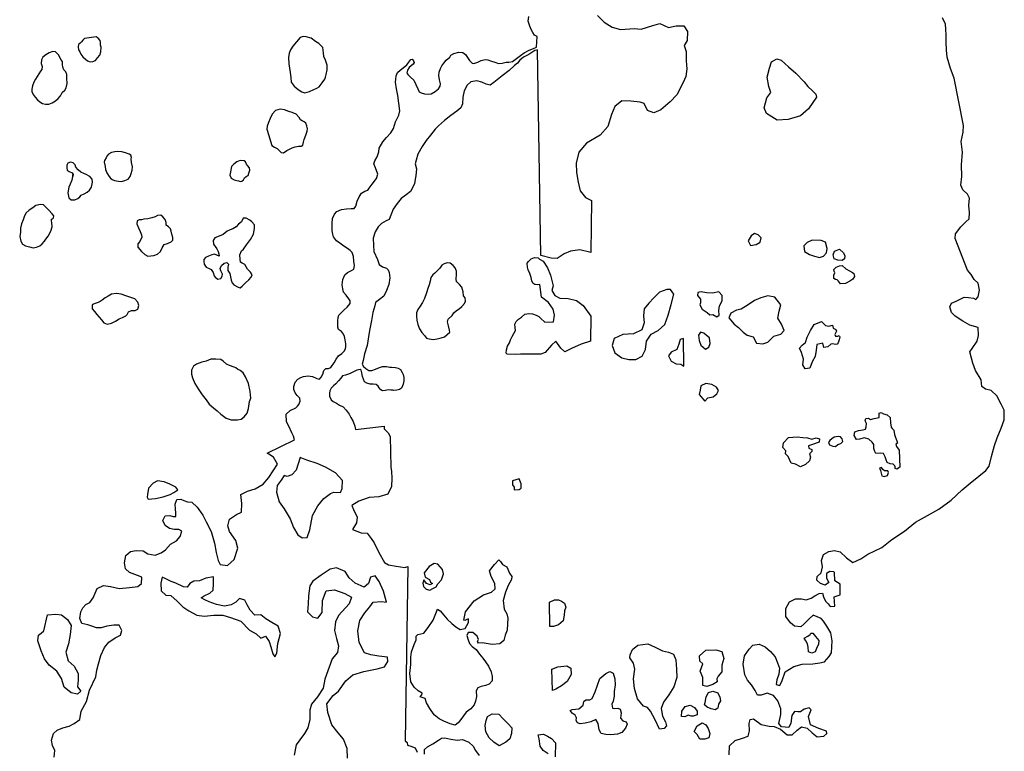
# Model space of a CAD drawing. Extents: x 167040 to 315899, y 721307 to 809380.
# Tile 13 of 20: x 253128 to 271398, y 764331 to 777904. Entities that reach past the tile are written whole.
import ezdxf

# ---------------------------------------------------------------- set-up
doc = ezdxf.new("R2010")
doc.units = 0
doc.layers.add('-RPA', color=1, linetype='CONTINUOUS')
doc.layers.add('RPA', color=3, linetype='CONTINUOUS')

msp = doc.modelspace()

# ---------------------------------------------------------------- linework, layer by layer
at = {"layer": '-RPA', "color": 0}
for points in [[(259081, 769135), (259109, 769204), (259119, 769354), (258986, 769499), (258802, 769603), (258645, 769668), (258455, 769733), (258333, 769783), (258293, 769662), (258256, 769544), (258179, 769458), (258092, 769428), (258033, 769449), (257982, 769364), (257903, 769265), (257892, 769137), (257944, 768959), (258034, 768827), (258148, 768647), (258209, 768485), (258287, 768346), (258372, 768289), (258463, 768297), (258510, 768442), (258564, 768706), (258662, 768887), (258773, 769023), (258895, 769113), (258957, 769137)], [(257307, 767133), (257206, 767167), (257136, 767096), (257054, 767051), (256929, 767027), (256780, 767055), (256643, 767103), (256565, 767143), (256497, 767180), (256553, 767215), (256655, 767263), (256715, 767321), (256723, 767441), (256724, 767569), (256580, 767541), (256462, 767494), (256357, 767489), (256288, 767447), (256235, 767376), (256166, 767380), (256024, 767451), (255939, 767481), (255842, 767532), (255773, 767559), (255746, 767448), (255754, 767311), (255838, 767231), (255935, 767220), (256052, 767114), (256155, 767011), (256268, 766938), (256414, 766857), (256551, 766839), (256731, 766860), (256898, 766857), (257041, 766813), (257229, 766745), (257391, 766579), (257514, 766509), (257604, 766433), (257686, 766467), (257760, 766368), (257788, 766270), (257822, 766142), (257861, 766083), (257901, 766154), (257916, 766330), (257965, 766519), (257921, 766654), (257807, 766721), (257694, 766791), (257604, 766864), (257492, 766856), (257402, 766952), (257351, 767050)]]:
    msp.add_lwpolyline(points, close=True, dxfattribs=at)
msp.add_lwpolyline([(259211, 764204), (259206, 764383), (259138, 764554), (259038, 764676), (258922, 764824), (258846, 765051), (258827, 765213), (258945, 765365), (259044, 765445), (259181, 765640), (259312, 765753), (259513, 765812), (259760, 765861), (259896, 765900), (259960, 765995), (259952, 766076), (259792, 766096), (259641, 766120), (259527, 766157), (259429, 766351), (259402, 766565), (259438, 766758), (259530, 766900), (259623, 767012), (259686, 767098), (259839, 767110), (259937, 767096), (259881, 767303), (259797, 767484), (259723, 767584), (259639, 767563), (259599, 767445), (259522, 767375), (259351, 767453), (259242, 767552), (259165, 767665), (259007, 767737), (258891, 767709), (258720, 767599), (258566, 767488), (258512, 767403), (258489, 767213), (258482, 767070), (258468, 766920), (258561, 766824), (258662, 766803), (258739, 766905), (258748, 767127), (258816, 767310), (258969, 767326), (259162, 767261), (259287, 767188), (259240, 767070), (259046, 766852), (258986, 766734), (258972, 766571), (259004, 766425), (259043, 766285), (259025, 766164), (258926, 766045), (258790, 765669), (258760, 765505), (258652, 765341), (258540, 765208), (258513, 765097), (258513, 764921), (258473, 764767), (258410, 764659), (258327, 764547), (258257, 764451), (258218, 764261)], dxfattribs=at)
at = {"layer": 'RPA', "color": 0}
for points in [[(253770, 764220), (253783, 764344), (253737, 764438), (253718, 764536), (253753, 764663), (253825, 764722), (253926, 764768), (254043, 764800), (254141, 764849), (254245, 764921), (254271, 765074), (254366, 765254), (254421, 765465), (254538, 765710), (254557, 765837), (254588, 765954), (254633, 766111), (254700, 766257), (254783, 766354), (254902, 766434), (255001, 766488), (255025, 766573), (254971, 766671), (254876, 766673), (254742, 766652), (254640, 766620), (254555, 766621), (254467, 766651), (254392, 766677), (254281, 766703), (254242, 766794), (254261, 766918), (254297, 766993), (254356, 767052), (254431, 767091), (254493, 767179), (254564, 767351), (254686, 767405), (254813, 767390), (254973, 767352), (255166, 767369), (255319, 767386), (255389, 767447), (255394, 767562), (255312, 767595), (255163, 767647), (255089, 767719), (255071, 767827), (255095, 767964), (255181, 768035), (255289, 768056), (255417, 768051), (255507, 767995), (255641, 767967), (255753, 768011), (255832, 768072), (255925, 768172), (256037, 768236), (256107, 768316), (256137, 768417), (256079, 768448), (255997, 768445), (255909, 768466), (255825, 768523), (255787, 768615), (255828, 768699), (255916, 768708), (255974, 768688), (256027, 768690), (256028, 768749), (256019, 768831), (256014, 768919), (256041, 769004), (256116, 769006), (256171, 768985), (256240, 768962), (256321, 768951), (256424, 768861), (256527, 768709), (256587, 768591), (256680, 768410), (256744, 768190), (256773, 768018), (256808, 767869), (256845, 767795), (256982, 767778), (257107, 767887), (257178, 768100), (257140, 768240), (257020, 768410), (256989, 768517), (257022, 768635), (257154, 768725), (257245, 768769), (257252, 768929), (257232, 769098), (257355, 769159), (257498, 769203), (257643, 769287), (257751, 769413), (257913, 769657), (257836, 769786), (257753, 769843), (257718, 769864), (258227, 770112), (258206, 770175), (258179, 770237), (258123, 770364), (258081, 770446), (258075, 770586), (258146, 770656), (258251, 770702), (258280, 770735), (258309, 770766), (258335, 770829), (258326, 770880), (258278, 770935), (258242, 770981), (258215, 771044), (258215, 771102), (258242, 771177), (258288, 771237), (258342, 771269), (258394, 771282), (258481, 771298), (258560, 771283), (258643, 771249), (258690, 771238), (258721, 771272), (258750, 771325), (258774, 771397), (258811, 771431), (258860, 771436), (258900, 771452), (258927, 771488), (258962, 771535), (258999, 771605), (259041, 771667), (259104, 771709), (259146, 771754), (259176, 771796), (259182, 771843), (259180, 771893), (259167, 771962), (259156, 772027), (259139, 772070), (259098, 772118), (259044, 772157), (259034, 772199), (259032, 772253), (259034, 772315), (259040, 772382), (259050, 772424), (259090, 772468), (259151, 772521), (259203, 772571), (259257, 772636), (259263, 772686), (259237, 772724), (259187, 772792), (259139, 772847), (259123, 772913), (259113, 772986), (259125, 773086), (259164, 773170), (259208, 773216), (259285, 773254), (259329, 773277), (259339, 773343), (259331, 773426), (259321, 773510), (259296, 773582), (259261, 773620), (259212, 773660), (259145, 773701), (259071, 773757), (259006, 773804), (258953, 773874), (258940, 773924), (258926, 773989), (258929, 774060), (258926, 774123), (258931, 774218), (258967, 774296), (259015, 774348), (259098, 774384), (259189, 774395), (259280, 774400), (259337, 774400), (259363, 774443), (259391, 774536), (259425, 774618), (259468, 774685), (259531, 774724), (259587, 774739), (259613, 774780), (259671, 774855), (259749, 774960), (259776, 775041), (259730, 775157), (259701, 775228), (259718, 775286), (259758, 775358), (259795, 775455), (259801, 775518), (259866, 775640), (259932, 775718), (260017, 775806), (260062, 775886), (260099, 776006), (260165, 776130), (260180, 776216), (260160, 776355), (260143, 776498), (260119, 776619), (260102, 776746), (260106, 776800), (260111, 776860), (260140, 776926), (260185, 776965), (260243, 777009), (260314, 777068), (260383, 777163), (260409, 777169), (260435, 777143), (260447, 777110), (260432, 777079), (260392, 777049), (260352, 777016), (260321, 776966), (260312, 776917), (260327, 776886), (260381, 776837), (260439, 776782), (260477, 776701), (260513, 776620), (260540, 776565), (260576, 776550), (260641, 776531), (260711, 776520), (260762, 776526), (260839, 776573), (260902, 776621), (260928, 776669), (260934, 776712), (260920, 776791), (260908, 776869), (260913, 776933), (260936, 776998), (260959, 777047), (260998, 777099), (261043, 777152), (261108, 777209), (261126, 777244), (261184, 777276), (261276, 777302), (261348, 777293), (261401, 777257), (261440, 777202), (261476, 777145), (261523, 777099), (261556, 777093), (261626, 777117), (261690, 777146), (261768, 777167), (261815, 777160), (261883, 777134), (261943, 777115), (262011, 777089), (262079, 777100), (262156, 777115), (262206, 777117), (262270, 777131), (262344, 777183), (262419, 777240), (262491, 777288), (262584, 777341), (262663, 777372), (262720, 777392), (262729, 777594), (262679, 777618), (262650, 777666), (262613, 777735), (262586, 777801), (262562, 777877), (262576, 777964)], [(263849, 777979), (263975, 777858), (264123, 777766), (264277, 777720), (264534, 777741), (264662, 777727), (264875, 777795), (265005, 777834), (265166, 777758), (265308, 777790), (265449, 777789), (265519, 777686), (265512, 777520), (265458, 777428), (265493, 777315), (265496, 777142), (265505, 776992), (265488, 776852), (265438, 776737), (265324, 776507), (265196, 776381), (265026, 776232), (264897, 776174), (264776, 776221), (264715, 776350), (264640, 776371), (264467, 776394), (264301, 776398), (264172, 776295), (264110, 776147), (264042, 775925), (263901, 775759), (263643, 775615), (263506, 775446), (263455, 775243), (263458, 775068), (263493, 774889), (263529, 774727), (263628, 774608), (263740, 774548), (263725, 773584), (263522, 773633), (263346, 773610), (263233, 773562), (263104, 773475), (262987, 773480), (262801, 773532), (262737, 777344), (262722, 777340), (262686, 777330), (262649, 777305), (262595, 777272), (262537, 777237), (262475, 777207), (262411, 777156), (262368, 777099), (262307, 777054), (262209, 776962), (262080, 776865), (261927, 776738), (261855, 776691), (261781, 776705), (261703, 776744), (261613, 776769), (261496, 776749), (261429, 776687), (261377, 776584), (261351, 776464), (261342, 776340), (261311, 776268), (261238, 776208), (261129, 776126), (261011, 776033), (260900, 775933), (260840, 775871), (260751, 775759), (260668, 775660), (260599, 775550), (260517, 775410), (260482, 775300), (260464, 775229), (260491, 775136), (260477, 775010), (260464, 774946), (260454, 774856), (260378, 774719), (260300, 774657), (260205, 774585), (260134, 774491), (260057, 774388), (260017, 774280), (259985, 774199), (259926, 774173), (259839, 774123), (259781, 774061), (259723, 773966), (259689, 773849), (259693, 773713), (259699, 773601), (259768, 773455), (259800, 773363), (259857, 773319), (259935, 773292), (259963, 773266), (259982, 773214), (259999, 773118), (259978, 772990), (259936, 772879), (259887, 772775), (259807, 772716), (259731, 772655), (259717, 772598), (259680, 772471), (259653, 772321), (259620, 772141), (259600, 772020), (259578, 771857), (259528, 771707), (259500, 771579), (259483, 771515), (259506, 771469), (259552, 771432), (259605, 771397), (259661, 771396), (259732, 771418), (259803, 771450), (259858, 771470), (259937, 771467), (259998, 771459), (260025, 771459), (260103, 771454), (260149, 771438), (260193, 771414), (260225, 771361), (260246, 771322), (260256, 771266), (260254, 771204), (260242, 771140), (260234, 771109), (260215, 771066), (260178, 771045), (260129, 771031), (260070, 771022), (260054, 771033), (260013, 771030), (259973, 771040), (259908, 771027), (259862, 771017), (259832, 771040), (259798, 771074), (259778, 771106), (259742, 771135), (259684, 771142), (259633, 771140), (259571, 771160), (259529, 771188), (259509, 771234), (259488, 771282), (259477, 771353), (259465, 771402), (259445, 771413), (259384, 771401), (259322, 771372), (259273, 771348), (259227, 771325), (259173, 771311), (259116, 771300), (259085, 771256), (259046, 771206), (258995, 771149), (258948, 771113), (258909, 771068), (258880, 771020), (258874, 770974), (258877, 770921), (258905, 770851), (258945, 770823), (259006, 770791), (259065, 770753), (259131, 770724), (259187, 770660), (259242, 770584), (259275, 770523), (259314, 770447), (259345, 770362), (259358, 770300), (259893, 770364), (259894, 770316), (259966, 770242), (260004, 770171), (260014, 769601), (260028, 769520), (260033, 769400), (260026, 769243), (259957, 769102), (259792, 769050), (259610, 769037), (259419, 768972), (259290, 768892), (259324, 768817), (259392, 768672), (259377, 768567), (259301, 768446), (259462, 768383), (259573, 768376), (259652, 768279), (259706, 768199), (259790, 768021), (259898, 767834), (259970, 767793), (260114, 767766), (260277, 767743), (260333, 767759), (260281, 764524), (260315, 764496), (260324, 764445), (260387, 764424), (260468, 764394), (260503, 764314)], [(266294, 764264), (266297, 764431), (266403, 764532), (266539, 764573), (266646, 764613), (266671, 764711), (266661, 764845), (266683, 764924), (266745, 764933), (266886, 764830), (267034, 764798), (267130, 764789), (267248, 764739), (267367, 764639), (267463, 764637), (267552, 764726), (267633, 764783), (267738, 764763), (267834, 764677), (267927, 764599), (268048, 764614), (268105, 764659), (268100, 764708), (267955, 764757), (267802, 764822), (267762, 764975), (267814, 765103), (267780, 765140), (267686, 765116), (267619, 765061), (267569, 765062), (267502, 765070), (267457, 764994), (267435, 764851), (267401, 764771), (267261, 764785), (267216, 764847), (267253, 765014), (267254, 765118), (267194, 765268), (267118, 765369), (266998, 765409), (266888, 765373), (266817, 765371), (266773, 765458), (266708, 765565), (266635, 765652), (266586, 765751), (266551, 765947), (266575, 766101), (266663, 766228), (266730, 766298), (266851, 766321), (266963, 766269), (267058, 766180), (267144, 766083), (267191, 765971), (267228, 765876), (267217, 765764), (267175, 765659), (267167, 765572), (267232, 765552), (267274, 765644), (267330, 765806), (267493, 765906), (267649, 765945), (267846, 765956), (267977, 765971), (268063, 765994), (268151, 766090), (268189, 766156), (268201, 766379), (268180, 766530), (268104, 766651), (268041, 766746), (268001, 766795), (267852, 766857), (267776, 766792), (267682, 766699), (267622, 766640), (267503, 766655), (267431, 766717), (267345, 766835), (267343, 766980), (267411, 767105), (267522, 767159), (267637, 767159), (267719, 767143), (267816, 767175), (267885, 767218), (267965, 767259), (268027, 767266), (268041, 767194), (268079, 767116), (268130, 767067), (268164, 767020), (268253, 767022), (268241, 767194), (268354, 767232), (268355, 767433), (268252, 767492), (268250, 767650), (268232, 767663), (268160, 767667), (268100, 767628), (268098, 767545), (268139, 767463), (268075, 767412), (267990, 767444), (267918, 767507), (267927, 767573), (268001, 767641), (268024, 767755), (268006, 767873), (268044, 767981), (268139, 768037), (268248, 768056), (268355, 768031), (268471, 767923), (268590, 767837), (268738, 767901), (268864, 767991), (269126, 768110), (269312, 768263), (269544, 768417), (269749, 768583), (269975, 768704), (270185, 768822), (270410, 768992), (270618, 769181), (270762, 769304), (270923, 769438), (271054, 769541), (271115, 769623), (271163, 769800), (271215, 770003), (271264, 770144), (271339, 770328), (271395, 770479), (271398, 770659), (271337, 770772), (271259, 770927), (271156, 771022), (271048, 771047), (270982, 771101), (270967, 771224), (270863, 771395), (270811, 771531), (270790, 771622), (270758, 771742), (270799, 771805), (270895, 771940), (270922, 772045), (270916, 772191), (270759, 772234), (270627, 772313), (270488, 772405), (270418, 772472), (270387, 772579), (270419, 772642), (270502, 772685), (270654, 772757), (270733, 772752), (270824, 772740), (270870, 772715), (270915, 772765), (270935, 772886), (270910, 773016), (270837, 773083), (270786, 773177), (270716, 773260), (270484, 773842), (270492, 773934), (270594, 774059), (270677, 774146), (270747, 774212), (270752, 774330), (270739, 774457), (270750, 774590), (270713, 774665), (270626, 774745), (270592, 774832), (270609, 774995), (270601, 775213), (270623, 775449), (270600, 775644), (270632, 775817), (270643, 775941), (270467, 776821), (270401, 776996), (270339, 777207), (270323, 777337), (270320, 777496), (270321, 777614), (270312, 777731), (270308, 777819), (270250, 777941)], [(262935, 764286), (262841, 764345), (262788, 764428), (262764, 764560), (262751, 764640), (262850, 764650), (262923, 764615), (262996, 764566), (263069, 764488), (263066, 764226)], [(260637, 764280), (260641, 764362), (260693, 764412), (260795, 764473), (260899, 764535), (260952, 764577), (261018, 764583), (261126, 764559), (261247, 764539), (261345, 764550), (261463, 764499), (261540, 764429), (261584, 764348), (261655, 764256)]]:
    msp.add_lwpolyline(points, dxfattribs=at)
for points in [[(254333, 777557), (254302, 777523), (254275, 777494), (254249, 777470), (254220, 777443), (254214, 777402), (254217, 777344), (254242, 777305), (254263, 777262), (254301, 777213), (254349, 777170), (254385, 777142), (254436, 777123), (254488, 777126), (254536, 777145), (254572, 777195), (254618, 777244), (254634, 777310), (254639, 777392), (254626, 777433), (254630, 777489), (254621, 777515), (254583, 777561), (254549, 777588)], [(258754, 777390), (258713, 777428), (258681, 777462), (258619, 777502), (258535, 777559), (258446, 777585), (258386, 777589), (258330, 777576), (258262, 777493), (258197, 777414), (258151, 777346), (258131, 777285), (258118, 777202), (258119, 777084), (258136, 777002), (258149, 776927), (258161, 776833), (258168, 776747), (258219, 776671), (258298, 776609), (258366, 776566), (258420, 776550), (258505, 776572), (258584, 776610), (258642, 776636), (258684, 776657), (258738, 776734), (258790, 776798), (258803, 776838), (258816, 776884), (258832, 776975), (258833, 777062), (258803, 777154), (258769, 777222), (258764, 777288)], [(253536, 776981), (253516, 776949), (253483, 776901), (253454, 776852), (253421, 776802), (253391, 776744), (253364, 776676), (253354, 776614), (253356, 776570), (253376, 776516), (253414, 776464), (253456, 776420), (253504, 776382), (253552, 776351), (253604, 776337), (253671, 776335), (253730, 776361), (253793, 776399), (253842, 776443), (253888, 776494), (253918, 776552), (253966, 776598), (253988, 776642), (254006, 776723), (254000, 776820), (254001, 776886), (253986, 776938), (253949, 776975), (253928, 777024), (253921, 777072), (253920, 777126), (253889, 777165), (253880, 777198), (253847, 777253), (253794, 777306), (253744, 777312), (253672, 777286), (253614, 777249), (253560, 777210), (253533, 777157), (253526, 777091), (253543, 777037)], [(267179, 777176), (267255, 777154), (267391, 777030), (267527, 776909), (267683, 776752), (267753, 776665), (267840, 776585), (267903, 776524), (267914, 776466), (267765, 776248), (267617, 776121), (267390, 776051), (267185, 776041), (266987, 776164), (266939, 776268), (266991, 776455), (267064, 776554), (267026, 776664), (267000, 776840), (267039, 777003), (267076, 777122)], [(258460, 775898), (258454, 775935), (258438, 775982), (258407, 776009), (258369, 776030), (258337, 776043), (258312, 776091), (258257, 776149), (258181, 776185), (258120, 776198), (258043, 776229), (257962, 776242), (257876, 776217), (257815, 776152), (257776, 776069), (257746, 775998), (257721, 775931), (257716, 775873), (257751, 775755), (257779, 775653), (257806, 775572), (257857, 775536), (257904, 775513), (257947, 775468), (257977, 775437), (258022, 775434), (258087, 775475), (258137, 775505), (258186, 775529), (258240, 775544), (258303, 775555), (258352, 775560), (258383, 775579), (258392, 775634), (258405, 775684), (258439, 775764), (258460, 775835), (258467, 775886)], [(255190, 775388), (255160, 775410), (255093, 775436), (255022, 775452), (254952, 775457), (254893, 775451), (254832, 775440), (254773, 775412), (254743, 775369), (254731, 775343), (254704, 775293), (254698, 775258), (254711, 775181), (254721, 775123), (254743, 775064), (254774, 775014), (254804, 774968), (254841, 774939), (254889, 774921), (254959, 774908), (255017, 774904), (255079, 774918), (255139, 774946), (255175, 774994), (255197, 775050), (255216, 775112), (255222, 775177), (255203, 775257), (255199, 775323), (255205, 775350)], [(254114, 775031), (254110, 774997), (254095, 774924), (254065, 774852), (254039, 774798), (254023, 774690), (254039, 774598), (254081, 774564), (254152, 774565), (254204, 774589), (254241, 774619), (254270, 774648), (254327, 774672), (254380, 774703), (254421, 774741), (254461, 774800), (254477, 774889), (254470, 774947), (254431, 774993), (254361, 775035), (254320, 775050), (254265, 775078), (254210, 775118), (254171, 775171), (254159, 775212), (254121, 775247), (254070, 775259), (254020, 775241), (254005, 775203), (254002, 775156), (254009, 775110), (254049, 775089), (254100, 775063), (254120, 775029), (254115, 774993)], [(257224, 774903), (257252, 774910), (257278, 774934), (257301, 774968), (257329, 774992), (257367, 775014), (257379, 775055), (257398, 775115), (257393, 775156), (257358, 775197), (257336, 775221), (257319, 775265), (257293, 775286), (257216, 775290), (257158, 775265), (257101, 775226), (257060, 775178), (257039, 775084), (257030, 775020), (257053, 774965), (257108, 774936), (257157, 774919), (257186, 774916)], [(253716, 774202), (253737, 774212), (253758, 774229), (253760, 774263), (253728, 774305), (253667, 774372), (253614, 774427), (253570, 774469), (253511, 774475), (253428, 774455), (253371, 774415), (253305, 774372), (253243, 774314), (253212, 774245), (253194, 774191), (253162, 774116), (253145, 774034), (253140, 773960), (253128, 773883), (253151, 773797), (253177, 773742), (253235, 773706), (253307, 773687), (253375, 773673), (253439, 773681), (253503, 773711), (253546, 773745), (253589, 773798), (253611, 773830), (253656, 773890), (253707, 773979), (253731, 774058), (253723, 774143), (253717, 774166)], [(255308, 774172), (255299, 774117), (255334, 774040), (255362, 773972), (255387, 773912), (255395, 773872), (255359, 773792), (255320, 773744), (255319, 773684), (255388, 773601), (255453, 773546), (255508, 773514), (255614, 773528), (255687, 773554), (255741, 773606), (255774, 773669), (255810, 773731), (255870, 773752), (255939, 773780), (255967, 773813), (255967, 773865), (255948, 773925), (255939, 773978), (255928, 774027), (255890, 774064), (255845, 774091), (255843, 774140), (255826, 774197), (255782, 774246), (255745, 774278), (255683, 774273), (255639, 774247), (255578, 774227), (255508, 774209), (255432, 774204), (255390, 774194), (255344, 774190)], [(257315, 774224), (257276, 774221), (257245, 774154), (257185, 774112), (257145, 774063), (257084, 774025), (257033, 774003), (256975, 773983), (256901, 773921), (256827, 773885), (256748, 773855), (256721, 773807), (256724, 773741), (256753, 773695), (256787, 773655), (256813, 773603), (256823, 773561), (256829, 773519), (256783, 773536), (256744, 773554), (256691, 773542), (256633, 773520), (256576, 773493), (256544, 773457), (256547, 773415), (256549, 773367), (256590, 773315), (256641, 773286), (256682, 773271), (256718, 773216), (256738, 773154), (256753, 773126), (256806, 773088), (256858, 773104), (256887, 773143), (256894, 773185), (256860, 773242), (256847, 773287), (256872, 773345), (256923, 773385), (256969, 773397), (257005, 773368), (256992, 773313), (256989, 773250), (257025, 773193), (257042, 773132), (257054, 773073), (257068, 773021), (257099, 772985), (257182, 772943), (257222, 772930), (257254, 772960), (257319, 773022), (257378, 773080), (257425, 773126), (257440, 773169), (257411, 773218), (257354, 773273), (257330, 773322), (257303, 773364), (257253, 773384), (257223, 773403), (257216, 773461), (257214, 773539), (257246, 773613), (257279, 773646), (257338, 773729), (257408, 773827), (257468, 773923), (257487, 774031), (257487, 774098), (257437, 774153), (257397, 774182), (257332, 774224)], [(266702, 773897), (266644, 773801), (266690, 773715), (266792, 773734), (266868, 773778), (266888, 773855), (266833, 773912), (266761, 773937)], [(268082, 773774), (268000, 773809), (267835, 773815), (267739, 773770), (267679, 773708), (267689, 773601), (267786, 773549), (267876, 773518), (267966, 773495), (268046, 773518), (268097, 773580), (268109, 773661)], [(268340, 773648), (268417, 773580), (268441, 773526), (268435, 773466), (268388, 773437), (268312, 773442), (268242, 773465), (268223, 773539), (268247, 773611)], [(261234, 773042), (261224, 773097), (261236, 773172), (261234, 773241), (261210, 773298), (261174, 773343), (261115, 773389), (261063, 773393), (261003, 773375), (260959, 773353), (260921, 773292), (260882, 773250), (260828, 773201), (260797, 773169), (260755, 773121), (260743, 773053), (260727, 772985), (260702, 772914), (260674, 772839), (260640, 772731), (260603, 772659), (260559, 772589), (260514, 772525), (260491, 772468), (260488, 772401), (260496, 772327), (260514, 772248), (260547, 772168), (260587, 772102), (260641, 772048), (260679, 771993), (260729, 771981), (260801, 771971), (260875, 771983), (260949, 772003), (261013, 772021), (261061, 772062), (261107, 772105), (261104, 772146), (261086, 772223), (261068, 772299), (261076, 772351), (261151, 772416), (261186, 772463), (261235, 772509), (261281, 772537), (261335, 772584), (261379, 772639), (261401, 772683), (261396, 772742), (261363, 772784), (261356, 772858), (261331, 772943), (261289, 772994), (261246, 773033)], [(262776, 773460), (262842, 773422), (262922, 773300), (262980, 773167), (263029, 772969), (263001, 772878), (263055, 772787), (263153, 772740), (263306, 772730), (263457, 772697), (263582, 772601), (263727, 772403), (263718, 771939), (263546, 771884), (263365, 771803), (263246, 771745), (263166, 771809), (263079, 771941), (262996, 771868), (262878, 771732), (262795, 771699), (262708, 771701), (262640, 771697), (262538, 771698), (262422, 771699), (262327, 771693), (262172, 771697), (262157, 771716), (262158, 771778), (262178, 771847), (262217, 771910), (262237, 771967), (262263, 772028), (262296, 772080), (262325, 772135), (262321, 772191), (262316, 772258), (262343, 772307), (262385, 772351), (262439, 772388), (262502, 772439), (262577, 772455), (262641, 772447), (262710, 772420), (262760, 772395), (262791, 772364), (262872, 772293), (263031, 772299), (263049, 772423), (263024, 772536), (262940, 772655), (262811, 772757), (262782, 772991), (262729, 772988), (262687, 772992), (262647, 773015), (262633, 773062), (262620, 773119), (262592, 773198), (262562, 773262), (262549, 773313), (262547, 773388), (262570, 773421), (262619, 773469), (262678, 773492), (262747, 773485)], [(268342, 773335), (268387, 773341), (268455, 773281), (268528, 773246), (268581, 773216), (268606, 773194), (268620, 773141), (268590, 773092), (268534, 773051), (268451, 773010), (268360, 773001), (268320, 773051), (268299, 773080), (268264, 773083), (268233, 773103), (268234, 773167), (268251, 773210), (268242, 773236), (268233, 773267), (268277, 773313)], [(265133, 772897), (264998, 772852), (264892, 772741), (264802, 772647), (264715, 772537), (264706, 772412), (264713, 772278), (264669, 772150), (264520, 772073), (264317, 772066), (264159, 771988), (264120, 771862), (264174, 771722), (264303, 771631), (264432, 771597), (264560, 771600), (264679, 771662), (264742, 771788), (264757, 771943), (264845, 772067), (264976, 772135), (265098, 772251), (265162, 772424), (265218, 772622), (265267, 772812), (265205, 772896)], [(265750, 772612), (265793, 772532), (265883, 772473), (265932, 772430), (265992, 772433), (266064, 772393), (266106, 772423), (266100, 772511), (266113, 772597), (266163, 772686), (266165, 772789), (266102, 772855), (265986, 772831), (265875, 772836), (265775, 772858), (265712, 772841), (265707, 772789), (265763, 772722), (265762, 772654)], [(254470, 772578), (254472, 772540), (254517, 772488), (254559, 772433), (254602, 772387), (254644, 772337), (254692, 772279), (254751, 772256), (254830, 772271), (254903, 772312), (254976, 772356), (255038, 772381), (255097, 772409), (255121, 772437), (255150, 772485), (255202, 772506), (255269, 772509), (255319, 772536), (255338, 772600), (255323, 772665), (255266, 772724), (255188, 772750), (255098, 772778), (255013, 772813), (254927, 772823), (254830, 772814), (254768, 772776), (254714, 772742), (254657, 772700), (254624, 772676), (254584, 772658), (254530, 772641), (254482, 772618), (254470, 772600)], [(266323, 772458), (266287, 772371), (266386, 772253), (266468, 772195), (266555, 772107), (266627, 772054), (266739, 772021), (266797, 771905), (266916, 771889), (267010, 771920), (267119, 772034), (267253, 772070), (267315, 772141), (267264, 772257), (267193, 772365), (267222, 772494), (267251, 772614), (267142, 772759), (267008, 772781), (266881, 772744), (266761, 772694), (266645, 772616), (266518, 772536), (266429, 772513)], [(268223, 772179), (268269, 772156), (268284, 772123), (268267, 772087), (268254, 772061), (268268, 772030), (268312, 772033), (268336, 772043), (268345, 772020), (268333, 771964), (268316, 771911), (268298, 771883), (268268, 771880), (268217, 771890), (268182, 771882), (268126, 771836), (268052, 771822), (268028, 771906), (267921, 771881), (267907, 771771), (267888, 771658), (267833, 771557), (267787, 771437), (267704, 771426), (267657, 771499), (267673, 771607), (267632, 771728), (267598, 771811), (267650, 771866), (267712, 771913), (267738, 772013), (267799, 772140), (267868, 772247), (268008, 772302), (268082, 772232), (268143, 772218), (268210, 772238)], [(265738, 771955), (265769, 771865), (265851, 771793), (265915, 771827), (265943, 771899), (265926, 771999), (265869, 772047), (265824, 772090), (265762, 772109), (265722, 772052)], [(265448, 771992), (265382, 771972), (265356, 771884), (265319, 771788), (265217, 771736), (265168, 771670), (265214, 771567), (265312, 771522), (265398, 771515), (265449, 771477)], [(257141, 771448), (257106, 771460), (257024, 771489), (256965, 771512), (256903, 771568), (256859, 771598), (256765, 771608), (256676, 771605), (256591, 771571), (256505, 771548), (256409, 771511), (256355, 771474), (256314, 771400), (256315, 771329), (256335, 771262), (256379, 771153), (256438, 771053), (256512, 770945), (256591, 770854), (256643, 770771), (256723, 770703), (256795, 770646), (256862, 770584), (256959, 770509), (257051, 770482), (257170, 770483), (257238, 770496), (257296, 770537), (257346, 770603), (257372, 770690), (257390, 770819), (257416, 770884), (257407, 771009), (257372, 771153), (257317, 771278), (257277, 771350), (257221, 771394), (257167, 771419)], [(265844, 770825), (265899, 770891), (265994, 770906), (266064, 770961), (266095, 771026), (266059, 771084), (265971, 771139), (265857, 771155), (265768, 771112), (265756, 771030), (265735, 770948)], [(269458, 769605), (269447, 769595), (269412, 769565), (269374, 769579), (269370, 769609), (269364, 769628), (269333, 769656), (269279, 769667), (269224, 769687), (269207, 769738), (269189, 769797), (269157, 769855), (269103, 769862), (269017, 769857), (268993, 769891), (268980, 769950), (268976, 770021), (268945, 770068), (268882, 770121), (268802, 770144), (268708, 770120), (268654, 770118), (268609, 770187), (268623, 770256), (268692, 770285), (268777, 770297), (268824, 770307), (268832, 770353), (268838, 770411), (268818, 770460), (268827, 770508), (268876, 770514), (268915, 770487), (268983, 770508), (269074, 770525), (269079, 770551), (269077, 770602), (269111, 770616), (269155, 770589), (269222, 770571), (269277, 770525), (269289, 770427), (269301, 770344), (269318, 770322), (269351, 770290), (269360, 770208), (269373, 770173), (269391, 770123), (269406, 770091), (269414, 770046), (269388, 770029), (269395, 769985), (269448, 769919)], [(267342, 769908), (267288, 769966), (267303, 770057), (267396, 770150), (267552, 770166), (267661, 770154), (267747, 770144), (267828, 770119), (267906, 770144), (267969, 770126), (267965, 770067), (267838, 770025), (267767, 770001), (267773, 769955), (267828, 769928), (267828, 769892), (267784, 769847), (267802, 769786), (267782, 769722), (267708, 769652), (267615, 769609), (267526, 769657), (267445, 769679), (267415, 769742), (267387, 769803), (267335, 769851)], [(268243, 770160), (268200, 770131), (268163, 770099), (268137, 770063), (268155, 770014), (268214, 769992), (268268, 769988), (268309, 770021), (268364, 770043), (268400, 770079), (268388, 770128), (268358, 770163), (268315, 770170)], [(269120, 769596), (269083, 769586), (269101, 769538), (269110, 769494), (269123, 769442), (269168, 769428), (269232, 769451), (269252, 769506), (269239, 769534), (269175, 769536), (269142, 769558)], [(262397, 769385), (262275, 769349), (262274, 769272), (262302, 769229), (262302, 769179), (262395, 769191), (262433, 769216), (262431, 769294)], [(256062, 769180), (256027, 769229), (255913, 769289), (255806, 769332), (255688, 769349), (255603, 769304), (255520, 769213), (255497, 769096), (255493, 769044), (255509, 769008), (255646, 769020), (255790, 769055), (255918, 769096), (255990, 769131)], [(260513, 766500), (260627, 766523), (260706, 766631), (260801, 766763), (260850, 766889), (260880, 766966), (260929, 766939), (261000, 766857), (261061, 766783), (261144, 766703), (261219, 766642), (261301, 766588), (261394, 766607), (261458, 766718), (261457, 766792), (261425, 766779), (261387, 766759), (261367, 766766), (261401, 766920), (261559, 767123), (261734, 767233), (261881, 767285), (261952, 767346), (261944, 767445), (261877, 767576), (261848, 767680), (261938, 767797), (262018, 767881), (262050, 767855), (262086, 767797), (262169, 767752), (262214, 767638), (262261, 767576), (262256, 767516), (262191, 767410), (262142, 767281), (262101, 767129), (262116, 766969), (262170, 766881), (262186, 766802), (262180, 766698), (262171, 766580), (262135, 766484), (262113, 766384), (262040, 766328), (261898, 766312), (261709, 766342), (261639, 766339), (261622, 766366), (261641, 766403), (261617, 766469), (261539, 766537), (261448, 766536), (261424, 766480), (261449, 766397), (261475, 766331), (261524, 766277), (261598, 766221), (261659, 766135), (261724, 766059), (261773, 765990), (261825, 765911), (261876, 765805), (261896, 765719), (261893, 765640), (261841, 765578), (261771, 765551), (261690, 765535), (261630, 765511), (261600, 765451), (261605, 765347), (261586, 765263), (261558, 765193), (261497, 765117), (261413, 765056), (261360, 764987), (261311, 764922), (261266, 764862), (261210, 764818), (261116, 764840), (261075, 764859), (260995, 764888), (260912, 764931), (260818, 765007), (260737, 765123), (260676, 765231), (260649, 765308), (260594, 765331), (260559, 765345), (260592, 765379), (260594, 765412), (260520, 765456), (260446, 765523), (260387, 765620), (260368, 765777), (260386, 765943), (260388, 766078), (260399, 766178), (260445, 766315), (260485, 766397), (260486, 766466)], [(260625, 767512), (260611, 767452), (260623, 767390), (260672, 767339), (260736, 767323), (260795, 767351), (260858, 767381), (260888, 767439), (260955, 767514), (260994, 767625), (260971, 767706), (260931, 767753), (260886, 767801), (260820, 767816), (260729, 767762), (260634, 767640), (260653, 767561), (260731, 767519), (260752, 767472), (260785, 767443), (260747, 767419), (260676, 767443)], [(262960, 767100), (263052, 767139), (263124, 767143), (263182, 767116), (263236, 767078), (263260, 767008), (263235, 766935), (263229, 766859), (263210, 766751), (263126, 766676), (263035, 766647), (262968, 766648)], [(253576, 766565), (253641, 766862), (253797, 766875), (253905, 766862), (254012, 766774), (254084, 766664), (254065, 766497), (254032, 766325), (253983, 766171), (254029, 766009), (254137, 765911), (254215, 765774), (254215, 765650), (254202, 765530), (254264, 765445), (254199, 765393), (254085, 765419), (253955, 765520), (253902, 765679), (253817, 765816), (253677, 765930), (253586, 766044), (253524, 766197), (253462, 766380), (253478, 766484), (253524, 766523)], [(267687, 766432), (267754, 766467), (267795, 766497), (267808, 766526), (267847, 766526), (267893, 766459), (267958, 766386), (267951, 766317), (267912, 766240), (267889, 766174), (267826, 766154), (267765, 766176), (267759, 766263), (267749, 766328), (267717, 766378)], [(264704, 765166), (264592, 765304), (264535, 765497), (264519, 765675), (264544, 765855), (264519, 765967), (264448, 766063), (264456, 766122), (264499, 766218), (264597, 766298), (264782, 766323), (264920, 766265), (265055, 766196), (265169, 766168), (265257, 766133), (265301, 766031), (265317, 765856), (265323, 765700), (265264, 765527), (265175, 765376), (265077, 765244), (265033, 765127), (265055, 764983), (265111, 764876), (265127, 764805), (265088, 764755), (264998, 764742), (264921, 764915), (264830, 765078), (264775, 765144)], [(265807, 765956), (265750, 766002), (265743, 766101), (265862, 766205), (266046, 766213), (266156, 766186), (266193, 766052), (266154, 765931), (266156, 765806), (266090, 765726), (266064, 765674), (266071, 765622), (265987, 765572), (265877, 765536), (265805, 765553), (265803, 765702), (265757, 765821)], [(262999, 765853), (263112, 765896), (263282, 765920), (263357, 765874), (263363, 765754), (263289, 765626), (263179, 765545), (263077, 765485), (263013, 765459)], [(263821, 764921), (263727, 764877), (263621, 764852), (263527, 764838), (263478, 764861), (263452, 764902), (263457, 764954), (263435, 764999), (263382, 765040), (263344, 765086), (263380, 765104), (263506, 765118), (263585, 765190), (263595, 765258), (263632, 765287), (263706, 765285), (263751, 765312), (263804, 765432), (263848, 765556), (263895, 765681), (264005, 765775), (264079, 765813), (264139, 765778), (264172, 765675), (264179, 765566), (264159, 765442), (264161, 765353), (264139, 765261), (264116, 765203), (264129, 765133), (264171, 765123), (264229, 765134), (264273, 765114), (264286, 765045), (264277, 764948), (264320, 764897), (264380, 764877), (264399, 764832), (264370, 764758), (264300, 764681), (264218, 764647), (264096, 764637), (264004, 764646), (263916, 764662), (263880, 764729), (263862, 764847)], [(265846, 765235), (265864, 765340), (265912, 765422), (265987, 765447), (266081, 765414), (266119, 765336), (266133, 765266), (266092, 765203), (266081, 765131), (266034, 765100), (265958, 765121), (265885, 765152), (265834, 765191)], [(265590, 764986), (265533, 765001), (265468, 764968), (265408, 764979), (265417, 765074), (265476, 765164), (265571, 765186), (265647, 765146), (265697, 765075), (265696, 765005), (265624, 764985)], [(261806, 764978), (261898, 765024), (262019, 765021), (262097, 764933), (262194, 764843), (262260, 764768), (262251, 764664), (262224, 764563), (262148, 764499), (262026, 764432), (261927, 764502), (261837, 764579), (261778, 764693), (261765, 764812), (261781, 764900)], [(265750, 764556), (265698, 764642), (265642, 764699), (265696, 764805), (265790, 764857), (265859, 764820), (265900, 764753), (265933, 764664), (265918, 764581), (265839, 764557)]]:
    msp.add_lwpolyline(points, close=True, dxfattribs=at)

doc.saveas('drawing.dxf')
